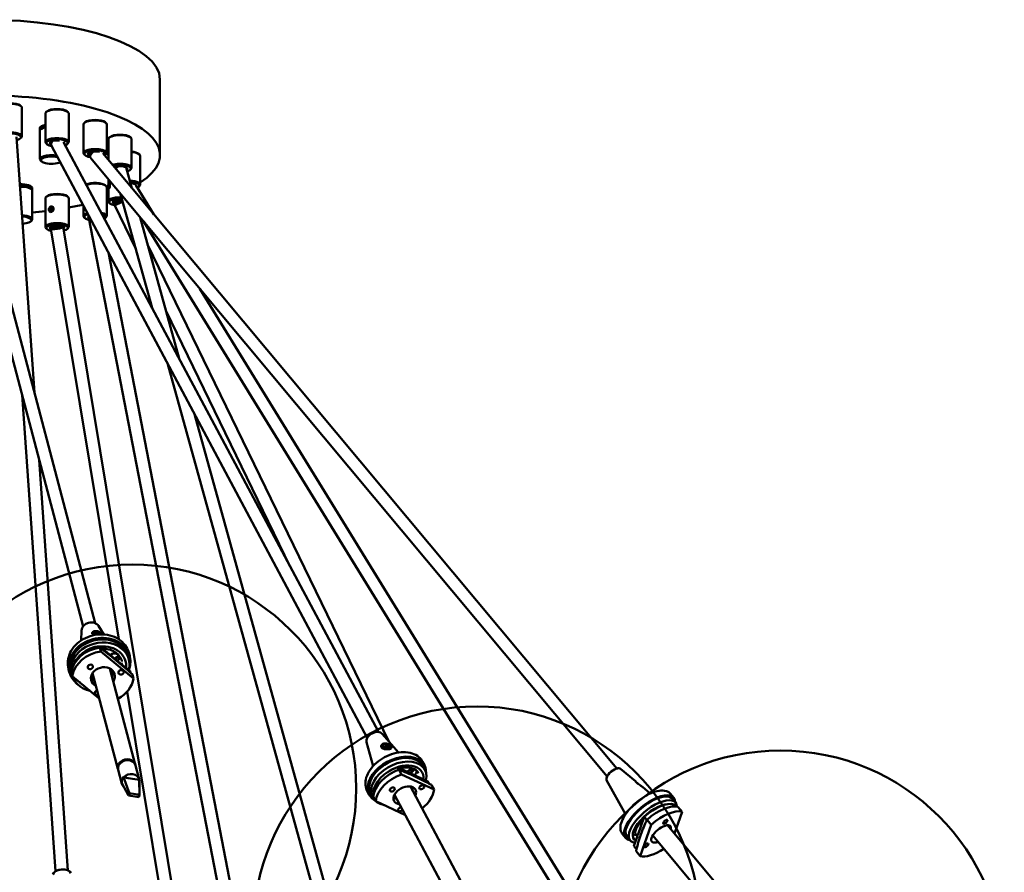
# Model space of a CAD drawing. Header units: millimetres. Extents: x 224 to 3432, y 73 to 2441.
# Tile 27 of 27: x 2882 to 3432, y 1921 to 2397. Entities that reach past the tile are written whole.
import ezdxf

# ---------------------------------------------------------------- set-up
doc = ezdxf.new("R2010")
doc.units = ezdxf.units.MM
doc.header["$LTSCALE"] = 12
doc.layers.add('Widoczne (ISO)', color=7, linetype='Continuous', lineweight=50)

msp = doc.modelspace()

# ---------------------------------------------------------------- linework, layer by layer
at = {"layer": 'Widoczne (ISO)'}
for p, q in [((2960.47, 2321.76), (2960.47, 2364.04)), ((2882.45, 2349.45), (2882.91, 2349.04)), ((2883.36, 2332.26), (2883.36, 2348.23)), ((2896.47, 2329.01), (2896.47, 2344.98)), ((2897.38, 2346.2), (2896.91, 2345.79)), ((2908.56, 2346.2), (2909.02, 2345.79)), ((2909.47, 2329.01), (2909.47, 2344.98)), ((2917.75, 2322.9), (2917.75, 2338.87)), ((2918.66, 2340.09), (2918.2, 2339.68)), ((2929.84, 2340.09), (2930.31, 2339.68)), ((2930.75, 2322.9), (2930.75, 2338.87)), ((2852.51, 2332.49), (2924.29, 2060.35)), ((2890.37, 2188.97), (2880.35, 2332.03)), ((2882.45, 2331.04), (2882.91, 2331.45)), ((2893.43, 2336.82), (2893.43, 2335.88)), ((2893.43, 2319.44), (2893.43, 2335.41)), ((2894.34, 2336.63), (2893.87, 2336.22)), ((2932.55, 2331.86), (2932.09, 2331.45)), ((2943.73, 2331.86), (2944.2, 2331.45)), ((2845.69, 2330.89), (2917.53, 2058.56)), ((2897.38, 2327.79), (2896.91, 2328.2)), ((2899.88, 2326.89), (3076.22, 1996.27)), ((2906.65, 2329.07), (3082.4, 1999.56)), ((2908.56, 2327.79), (2909.02, 2328.2)), ((2931.64, 2319.04), (2931.64, 2330.64)), ((2944.64, 2314.67), (2944.64, 2330.64)), ((2918.66, 2321.68), (2918.2, 2322.09)), ((2928.47, 2322.84), (3215.5, 1979.16)), ((2929.84, 2321.68), (2930.31, 2322.09)), ((2948.56, 2322.5), (2949.02, 2322.09)), ((2949.47, 2305.31), (2949.47, 2321.29)), ((2894.34, 2318.22), (2893.87, 2318.63)), ((2921.57, 2320.19), (3210.13, 1974.68)), ((2944.8, 2303.29), (2941.58, 2314.89)), ((2943.73, 2313.45), (2944.2, 2313.86)), ((2929.84, 2304.91), (2930.31, 2304.51)), ((2931.64, 2305.24), (2931.64, 2308.12)), ((2931.74, 2304.42), (2931.89, 2305.27)), ((2931.89, 2303.86), (2931.74, 2304.42)), ((2931.74, 2304.42), (2932.22, 2304.36)), ((2931.89, 2305.27), (2932.18, 2305.54)), ((2931.89, 2305.27), (2932.27, 2305.22)), ((2932.18, 2304.13), (2931.89, 2303.86)), ((2932.05, 2306.12), (2932.16, 2306.22)), ((2932.18, 2305.54), (2932.33, 2304.98)), ((2932.33, 2304.98), (2932.18, 2304.13)), ((2946.99, 2304.98), (2957.11, 2288.55)), ((2948.56, 2304.09), (2949.02, 2304.5)), ((2888.22, 2303.08), (2888.69, 2302.67)), ((2889.13, 2303.28), (2889.13, 2302.34)), ((2889.13, 2285.89), (2889.13, 2301.87)), ((2897.38, 2298.81), (2896.91, 2298.4)), ((2908.56, 2298.81), (2909.02, 2298.4)), ((2930.75, 2287.72), (2930.75, 2303.7)), ((2931.64, 2295.95), (2931.64, 2303.42)), ((2931.7, 2303.32), (2931.79, 2303.19)), ((2956.06, 2236.44), (2938.46, 2299.96)), ((2896.47, 2281.61), (2896.47, 2297.59)), ((2909.47, 2281.61), (2909.47, 2297.59)), ((2917.75, 2287.72), (2917.75, 2293.38)), ((2932.55, 2294.74), (2932.09, 2295.14)), ((2935, 2293.95), (2946.93, 2269.38)), ((2898.97, 2291.38), (2899.34, 2292.16)), ((2899.34, 2290.75), (2898.97, 2291.38)), ((2898.97, 2291.38), (2899.47, 2291.08)), ((2899.34, 2292.16), (2900.09, 2292.31)), ((2899.34, 2292.16), (2899.84, 2291.86)), ((2900.09, 2290.9), (2899.34, 2290.75)), ((2899.47, 2291.08), (2899.84, 2291.86)), ((2899.63, 2290.81), (2899.47, 2291.08)), ((2899.84, 2291.86), (2900.3, 2291.95)), ((2900.09, 2292.31), (2900.47, 2291.68)), ((2900.47, 2291.68), (2900.09, 2290.9)), ((2888.22, 2284.67), (2888.69, 2285.08)), ((2918.66, 2286.51), (2918.2, 2286.91)), ((3014.21, 1803.04), (2920.82, 2286.59)), ((2929.84, 2286.51), (2930.31, 2286.91)), ((2971.17, 2208.1), (2949.33, 2286.95)), ((2951.41, 2284.45), (3197.26, 1885.08)), ((2897.38, 2280.4), (2896.91, 2280.81)), ((2899.51, 2280.57), (2937.42, 2051.34)), ((2906.42, 2281.72), (2986.64, 1796.59)), ((2908.56, 2280.4), (2909.02, 2280.81)), ((2953.5, 2271.87), (3088.35, 1994.24)), ((3021.09, 1804.37), (2931.67, 2267.28)), ((2982.68, 2247.02), (3203.22, 1888.75)), ((2963.84, 2234.57), (3032.96, 2092.25)), ((3056.75, 1873.03), (2964.63, 2205.48)), ((2902.06, 1921.75), (2883.43, 2187.82)), ((3063.49, 1874.9), (2979.75, 2177.14)), ((2909.04, 1922.24), (2892.98, 2151.61)), ((2926.16, 2058.78), (2929.08, 2054.02)), ((2916.68, 2056.28), (2916.48, 2050.7)), ((2923.03, 2054.8), (2927.74, 2054.21)), ((2925.61, 2053.95), (2923.18, 2054.25)), ((2923.73, 2055.52), (2923.51, 2055.44)), ((2927.6, 2054.41), (2927.77, 2054.2)), ((2926.65, 2047.57), (2926.88, 2046.7)), ((2938.4, 2037.89), (2926.65, 2047.57)), ((2927.43, 2044.52), (2926.85, 2046.72)), ((2945.76, 2029.43), (2927.43, 2044.52)), ((2932.73, 2042.56), (2933.18, 2042.86)), ((2936.12, 2040.69), (2935.5, 2040.28)), ((2942.66, 2041.68), (2943.1, 2040.03)), ((2943.63, 2041.93), (2943.2, 2043.58)), ((2909.79, 2033.01), (2909.35, 2034.66)), ((2932.54, 2034.96), (2946.66, 1981.44)), ((2938.89, 2038.21), (2939.13, 2037.29)), ((2943.78, 2033.46), (2939.1, 2037.31)), ((2910.75, 2033.26), (2911.19, 2031.61)), ((2910.9, 2032.98), (2911.48, 2030.78)), ((2911.48, 2030.78), (2926.58, 2018.34)), ((2922.86, 2032.47), (2936.99, 1978.89)), ((2943.78, 2033.46), (2943.99, 2032.68)), ((2945.18, 2031.63), (2945.76, 2029.43)), ((2942.23, 2022.23), (2979.73, 1795.45)), ((3084.62, 1998.58), (3093.65, 1988.07)), ((3075.8, 1993.88), (3079.5, 1980.52)), ((3084.48, 1991.23), (3088.98, 1991.78)), ((3089.33, 1991.12), (3084.84, 1990.57)), ((3085.98, 1992.83), (3085.88, 1992.82)), ((3088.5, 1992.22), (3088.62, 1992.13)), ((2946.8, 1980.89), (2948.83, 1973.19)), ((3093.09, 1979.9), (3093.84, 1978.49)), ((3110.09, 1971.96), (3093.09, 1979.9)), ((3108.19, 1980.96), (3107.12, 1982.96)), ((3107.3, 1980.49), (3108.37, 1978.49)), ((2937.13, 1978.34), (2939.17, 1970.64)), ((2940.17, 1974.24), (2942.73, 1973.84)), ((2943.37, 1965.27), (2940.17, 1974.24)), ((3095.31, 1975.85), (3093.89, 1978.51)), ((3113.49, 1967.37), (3095.31, 1975.85)), ((3098.51, 1977.36), (3099.15, 1977.91)), ((3101.5, 1977.48), (3100.35, 1976.5)), ((3102.57, 1975.48), (3102.56, 1975.48)), ((3209.97, 1974.26), (3209.86, 1973.94)), ((3215.94, 1979.25), (3216.28, 1979.29)), ((3217.6, 1979.04), (3225.96, 1972.12)), ((2942.97, 1964.04), (2939.1, 1970.95)), ((2942.73, 1973.84), (2946.35, 1973.28)), ((2946.35, 1973.28), (2948.9, 1972.89)), ((2949.09, 1964.39), (2948.9, 1972.89)), ((3100.34, 1969.11), (3134.1, 1905.81)), ((3110.09, 1971.96), (3110.74, 1970.74)), ((3112.07, 1970.03), (3113.49, 1967.37)), ((3209.88, 1972.59), (3220.5, 1953.72)), ((3226.23, 1971.8), (3226.08, 1971.82)), ((3226.91, 1971.08), (3227.09, 1970.82)), ((3229.9, 1968.86), (3234.28, 1965.23)), ((2943.37, 1965.27), (2942.97, 1964.04)), ((2942.97, 1964.04), (2944.02, 1963.88)), ((2944.42, 1965.11), (2943.37, 1965.27)), ((2944.02, 1963.88), (2947.64, 1963.32)), ((2948.04, 1964.55), (2944.42, 1965.11)), ((2947.64, 1963.32), (2948.69, 1963.16)), ((2949.09, 1964.39), (2948.04, 1964.55)), ((2948.69, 1963.16), (2949.09, 1964.39)), ((3077.31, 1964.49), (3076.24, 1966.48)), ((3078.19, 1964.96), (3079.25, 1962.96)), ((3079.35, 1965.64), (3079.74, 1964.9)), ((3079.5, 1963.58), (3080.92, 1960.92)), ((3091.45, 1964.54), (3125.28, 1901.1)), ((3247.37, 1962.85), (3245.63, 1964.93)), ((3080.92, 1960.92), (3097.5, 1953.18)), ((3246.6, 1962.21), (3248.34, 1960.13)), ((3247.35, 1959.09), (3248.27, 1958)), ((3252, 1954.97), (3249.68, 1957.74)), ((3230.9, 1952.23), (3227.26, 1941.89)), ((3230.9, 1952.23), (3232.39, 1950.44)), ((3235.96, 1956.12), (3236.03, 1956.04)), ((3247.75, 1942.89), (3252, 1954.97)), ((3234.76, 1947.78), (3228.61, 1930.29)), ((3232.45, 1950.55), (3234.76, 1947.78)), ((3243.91, 1947.49), (3298.07, 1882.64)), ((3220.51, 1940.41), (3218.77, 1942.49)), ((3221.28, 1941.05), (3223.01, 1938.97)), ((3227.16, 1941.58), (3225.15, 1935.87)), ((3226.06, 1942.64), (3227.09, 1941.41)), ((3235.67, 1941.75), (3290.39, 1876.23)), ((3225.15, 1935.87), (3226.56, 1934.18)), ((3228.61, 1930.29), (3226.29, 1933.06)), ((2902.76, 1922.13), (2902.56, 1922.03)), ((2908.29, 1922.52), (2908.5, 1922.45))]:
    msp.add_line(p, q, dxfattribs=at)
for centre in [(2945.02, 1968.07), (3137.5, 1888.82), (3306.97, 1864.19)]:
    msp.add_circle(centre, 125, dxfattribs=at)
for centre, major_axis, ratio, start_param, end_param in [((2862.97, 2364.04), (-97.5, 0), 0.34202, 3.141593, 6.283185), ((2862.97, 2321.76), (-97.5, 0), 0.34202, 2.661992, 6.762785), ((2876.86, 2348.23), (-6.5, 0), 0.34202, 3.141593, 6.283185), ((2876.86, 2348.7), (6, 0), 0.34202, 0.372527, 2.769066), ((2902.97, 2344.98), (-6.5, 0), 0.34202, 3.141593, 6.283185), ((2902.97, 2345.45), (6, 0), 0.34202, 0.372527, 2.769066), ((2899.93, 2335.88), (-6.5, 0), 0.34202, 5.273765, 6.389055), ((2899.93, 2336.82), (-6.5, 0), 0.34202, 5.273765, 6.283185), ((2899.93, 2335.41), (-6.5, 0), 0.34202, 5.273765, 6.283185), ((2899.93, 2335.88), (-6, 0), 0.34202, 5.32709, 5.910658), ((2924.25, 2338.87), (-6.5, 0), 0.34202, 3.141593, 6.283185), ((2924.25, 2339.34), (6, 0), 0.34202, 0.372527, 2.769066), ((2876.86, 2332.26), (6.5, 0), 0.34202, 5.910658, 9.797305), ((2876.86, 2331.79), (-6, 0), 0.34202, 2.219116, 7.253543), ((2902.97, 2329.01), (6.5, 0), 0.34202, 5.910658, 9.797305), ((2938.14, 2330.64), (-6.5, 0), 0.34202, 3.141593, 6.283185), ((2938.14, 2331.11), (6, 0), 0.34202, 0.372527, 2.769066), ((2902.97, 2328.54), (-6, 0), 0.34202, 2.459328, 7.326326), ((2902.97, 2328.54), (-4, 0), 0.34202, 4.381594, 6.896934), ((2902.97, 2329.01), (-3.5, 0), 0.34202, 6.088233, 6.758735), ((2902.97, 2328.54), (-3.09, -1.65), 0.657155, 5.160156, 6.283185), ((2902.97, 2329.48), (-3.5, 0), 0.34202, 0.19882, 0.574267), ((2902.97, 2328.54), (4, 0), 0.34202, 6.242175, 6.708787), ((2899.93, 2319.44), (-6.5, 0), 0.34202, 4.256391, 6.655712), ((2899.93, 2318.97), (-6, 0), 0.34202, 4.138293, 8.788953), ((2924.25, 2322.9), (6.5, 0), 0.34202, 5.910658, 9.797305), ((2924.25, 2322.43), (-6, 0), 0.34202, 2.66852, 7.358841), ((2924.25, 2322.43), (-4, 0), 0.34202, 4.059207, 7.11572), ((2924.25, 2322.9), (-3.5, 0), 0.34202, 6.088233, 7.108379), ((2924.25, 2323.37), (-3.5, 0), 0.34202, 0.19882, 0.927389), ((2924.25, 2322.43), (-2.69, -2.24), 0.429603, 4.625045, 6.283185), ((2924.25, 2323.84), (-3.25, 0), 0.34202, 0.445656, 1.022229), ((2932.04, 2321.9), (0.19, -1.49), 0.321394, 3.641677, 5.04403), ((2942.97, 2321.76), (6, 0), 0.34202, 0.372527, 1.287799), ((2942.97, 2321.29), (6.5, 0), 0.34202, 0, 1.310098), ((2938.14, 2314.67), (6.5, 0), 0.34202, 5.910658, 8.567587), ((2938.14, 2314.2), (6, 0), 0.34202, 5.45364, 8.537201), ((2938.14, 2314.2), (4, 0), 0.34202, 5.935711, 8.764519), ((2938.14, 2314.2), (3.37, 0.93), 0.400825, 1.558514, 2.372178), ((2938.14, 2314.67), (3.5, 0), 0.34202, 0.005213, 0.194952), ((2882.63, 2303.28), (6.5, 0), 0.34202, 0, 1.636214), ((2882.63, 2302.34), (6.5, 0), 0.34202, 6.177315, 7.909274), ((2882.63, 2302.34), (6, 0), 0.34202, 0.372527, 1.628702), ((2882.63, 2301.87), (6.5, 0), 0.34202, 0, 1.621027), ((2924.25, 2304.17), (6, 0), 0.34202, 0.372527, 2.538148), ((2924.25, 2303.7), (6.5, 0), 0.34202, 0, 2.414603), ((2942.97, 2305.31), (6.5, 0), 0.34202, 5.910658, 7.752701), ((2942.97, 2304.84), (6, 0), 0.34202, 5.654531, 7.713997), ((2942.97, 2304.84), (4, 0), 0.34202, 0.192804, 1.309322), ((2942.97, 2304.84), (2.98, 1.83), 0.185214, 1.102459, 1.104943), ((2902.97, 2297.59), (-6.5, 0), 0.34202, 3.141593, 6.283185), ((2902.97, 2298.06), (6, 0), 0.34202, 0.372527, 2.769066), ((2862.97, 2321.76), (-97.5, 0), 0.34202, 2.067947, 2.162824), ((2862.97, 2321.76), (-97.5, 0), 0.34202, 2.339517, 2.352322), ((2938.14, 2295.95), (-6.5, 0), 0.34202, 4.587037, 6.655712), ((2938.14, 2295.48), (-6, 0), 0.34202, 4.546085, 7.324448), ((2938.14, 2295.48), (-4, 0), 0.34202, 4.409754, 7.125658), ((2938.14, 2295.95), (-3.5, 0), 0.34202, 6.088233, 7.280032), ((2938.14, 2296.42), (-3.5, 0), 0.34202, 0.19882, 1.201425), ((2938.14, 2295.48), (-3.15, -1.53), 0.119767, 4.240397, 8.281936), ((2938.14, 2296.89), (-3.25, 0), 0.34202, 0.445656, 1.468202), ((2882.63, 2285.89), (6.5, 0), 0.34202, 5.910658, 7.731674), ((2882.63, 2285.42), (6, 0), 0.34202, 4.900417, 7.713835), ((2862.97, 2321.76), (-97.5, 0), 0.34202, 1.842498, 1.921533), ((2924.25, 2287.72), (-6.5, 0), 0.34202, 5.447821, 6.655712), ((2924.25, 2287.25), (-6, 0), 0.34202, 5.451146, 7.285388), ((2924.25, 2287.25), (-4, 0), 0.34202, 5.811244, 6.824279), ((2924.25, 2287.72), (-3.5, 0), 0.34202, 6.25637, 6.670876), ((2924.25, 2287.72), (6.5, 0), 0.34202, 5.910658, 7.295112), ((2924.25, 2287.25), (6, 0), 0.34202, 5.773257, 7.15399), ((2902.97, 2281.61), (6.5, 0), 0.34202, 5.910658, 9.797305), ((2902.97, 2281.15), (-6, 0), 0.34202, 2.258736, 7.279032), ((2902.97, 2281.15), (4, 0), 0.34202, 5.856382, 9.964572), ((2902.97, 2282.55), (-3.25, 0), 0.34202, 0.445656, 1.16172), ((2902.97, 2282.55), (-3.25, 0), 0.34202, 2.589944, 2.695937), ((2924.25, 2287.25), (-3.44, -0.66), 0.166658, 5.782156, 6.283185), ((2902.97, 2281.61), (-3.5, 0), 0.34202, 6.088233, 6.831532), ((2902.97, 2282.08), (-3.5, 0), 0.34202, 0.19882, 0.808923), ((2902.97, 2282.08), (3.5, 0), 0.34202, 6.044398, 6.084365), ((2902.97, 2281.61), (3.5, 0), 0.34202, 6.196728, 6.478138), ((2921.67, 2056.56), (-4.88, -1.29), 0.822377, 3.384894, 6.039884), ((2926.71, 2037.47), (-16.92, -4.46), 0.822377, 2.594741, 6.838663), ((2926.71, 2037.47), (15.95, 4.21), 0.822377, 0, 3.141593), ((2925.46, 2054.23), (-2.4, 0.69), 0.511032, 3.638165, 6.377041), ((2925.46, 2054.23), (-2.4, 0.69), 0.511032, 0.496572, 0.694158), ((2927.14, 2035.82), (15.95, 4.21), 0.822377, 5.844545, 9.317186), ((2928.04, 2032.3), (-16.92, -4.46), 0.822377, 4.567307, 5.926737), ((2927.6, 2033.95), (-15.95, -4.21), 0.822377, 4.557247, 5.834787), ((2927.29, 2035.26), (14.01, 3.7), 0.822377, 5.974875, 7.660762), ((2928.62, 2030.1), (-16.92, -4.46), 0.822377, 4.567307, 5.926737), ((2934.87, 2040.95), (2.9, 0.77), 0.822377, 5.206394, 8.246845), ((2936.66, 2040.77), (-1.45, -0.38), 0.822377, 6.123329, 6.156925), ((2934.43, 2042.6), (2.9, 0.77), 0.822377, 5.105252, 5.929973), ((2928.62, 2030.1), (-6.53, -1.72), 0.822377, 2.412178, 7.026962), ((2927.43, 2034.72), (5.8, 1.53), 0.822377, 5.6975, 5.925116), ((2927.14, 2035.82), (-15.95, -4.21), 0.822377, 6.192732, 7.291312), ((2927.91, 2032.8), (-6.53, -1.72), 0.822377, 0.254146, 0.743776), ((2927.6, 2033.95), (6.77, 1.79), 0.822377, 3.549419, 3.92341), ((2927.36, 2034.99), (6.29, 1.66), 0.822377, 3.58158, 3.834753), ((2927.43, 2034.72), (-5.8, -1.53), 0.822377, 0.346828, 0.585686), ((2927.36, 2034.99), (6.29, 1.66), 0.822377, 5.590025, 5.83259), ((2927.6, 2033.95), (6.77, 1.79), 0.822377, 5.514661, 5.875359), ((2927.91, 2032.8), (6.53, 1.72), 0.822377, 5.55377, 6.02904), ((2928.62, 2030.1), (16.92, 4.46), 0.822377, 5.004083, 5.926737), ((2937.2, 2034.81), (1.45, 0.38), 0.822377, 5.06326, 5.273647), ((2927.29, 2035.26), (-14.01, -3.7), 0.822377, 0.384318, 0.684947), ((2925.56, 2021.51), (-1.45, -0.38), 0.822377, 4.590819, 7.975552), ((3080.44, 1995.81), (-4.46, -2.38), 0.657155, 3.287416, 6.137362), ((3086.91, 1991.17), (-2.43, 0.59), 0.649855, 3.869369, 6.608246), ((3086.91, 1991.17), (-2.43, 0.59), 0.649855, 0.727777, 1.063653), ((3086.91, 1991.17), (2.43, -0.59), 0.649855, 6.215126, 6.608246), ((3092.75, 1972.72), (-15.44, -8.24), 0.657155, 2.751121, 6.673657), ((3092.75, 1972.72), (14.56, 7.77), 0.657155, 0, 3.141593), ((2941.97, 1979.62), (-4.83, -1.28), 0.822377, 3.141593, 6.283185), ((2941.82, 1980.17), (4.83, 1.28), 0.822377, 6.213947, 9.494016), ((3093.81, 1970.73), (14.56, 7.77), 0.657155, 5.745798, 10.109148), ((3094.72, 1968.8), (-14.56, -7.77), 0.657155, 4.481071, 5.860621), ((3094.17, 1970.06), (12.79, 6.82), 0.657155, 5.884646, 8.080584), ((3213.85, 1975.68), (-3.88, -3.24), 0.429603, 3.220966, 6.203812), ((2944, 1971.92), (-4.83, -1.28), 0.822377, 5.383981, 6.207015), ((2944, 1971.92), (4.83, 1.28), 0.822377, 6.207015, 8.525573), ((3095.78, 1966.81), (15.44, 8.24), 0.657155, 1.349538, 2.708968), ((3097.2, 1964.15), (15.44, 8.24), 0.657155, 1.349538, 2.708968), ((3100.86, 1976.69), (2.65, 1.41), 0.657155, 5.029076, 8.170669), ((3101.04, 1979.22), (-1.76, -0.94), 0.657155, 1.11103, 1.956371), ((3100.63, 1979.99), (2.78, 1.48), 0.657155, 4.471725, 4.896803), ((3099.8, 1978.69), (-2.65, -1.41), 0.657155, 1.887484, 2.530823), ((3213.68, 1975.89), (-3.61, -3.01), 0.429603, 3.737904, 5.686874), ((2944, 1971.92), (-4.83, -1.28), 0.822377, 6.207015, 6.77868), ((2944, 1971.92), (4.83, 1.28), 0.822377, 6.077789, 6.207015), ((3097.2, 1964.15), (-5.96, -3.18), 0.657155, 2.428379, 7.04263), ((3094.72, 1968.8), (6.18, 3.29), 0.657155, 5.52962, 5.634575), ((3095.46, 1967.41), (5.96, 3.18), 0.657155, 5.569971, 5.853227), ((3227.79, 1969.85), (-1.57, 1.95), 0.039952, 5.35818, 6.24319), ((3094.72, 1968.8), (6.18, 3.29), 0.657155, 3.790203, 3.937946), ((3097.2, 1964.15), (-15.44, -8.24), 0.657155, 1.866802, 2.708968), ((3233.94, 1951.63), (-13.43, -11.22), 0.429603, 2.8019, 6.622878), ((3233.94, 1951.63), (12.66, 10.58), 0.429603, 0, 3.141593), ((3095.46, 1967.41), (5.96, 3.18), 0.657155, 3.571551, 3.901037), ((3094.76, 1956.34), (-1.32, -0.71), 0.657155, 4.038901, 8.52747), ((3235.68, 1949.55), (12.66, 10.58), 0.429603, 5.964113, 9.825442), ((3236.26, 1948.85), (-11.12, -9.29), 0.429603, 3.630951, 6.486067), ((3236.25, 1947.48), (12.66, 10.58), 0.429603, 0.25571, 1.63526), ((3237.99, 1945.4), (13.43, 11.22), 0.429603, 0.26577, 1.6252), ((3234.9, 1954.06), (2.3, 1.92), 0.429603, 0.619084, 2.069473), ((3240.3, 1942.63), (13.43, 11.22), 0.429603, 0.26577, 1.6252), ((3240.3, 1942.63), (-5.18, -4.33), 0.429603, 2.629495, 7.19822), ((3229.39, 1942.83), (-2.3, -1.92), 0.429603, 5.814698, 6.119081), ((3237.46, 1946.03), (5.18, 4.33), 0.429603, 4.010906, 4.056628), ((3229.35, 1941.04), (-1.15, -0.96), 0.429603, 5.499739, 5.816008), ((3240.3, 1942.63), (-13.43, -11.22), 0.429603, 0.26577, 1.333378), ((2905.69, 1919.94), (-5.04, -0.35), 0.56481, 3.255914, 6.168864), ((2905.68, 1920.18), (-4.69, -0.33), 0.56481, 4.082256, 5.342522)]:
    msp.add_ellipse(centre, major_axis=major_axis, ratio=ratio, start_param=start_param, end_param=end_param, dxfattribs=at)
for centre, major_axis, ratio in [((2932.04, 2304.7), (-0.19, -1.49), 0.321394), ((2899.72, 2291.53), (-0.76, -1.29), 0.813798), ((2902.97, 2281.15), (-3.45, -0.57), 0.18132), ((2921.55, 2035.92), (-1.45, -0.38), 0.822377), ((2938.75, 2032.87), (-1.45, -0.38), 0.822377), ((3090.19, 1967.42), (-1.32, -0.71), 0.657155), ((3106.66, 1968.68), (-1.32, -0.71), 0.657155), ((3242.68, 1949.38), (1.15, 0.96), 0.429603), ((3231.99, 1936.28), (1.15, 0.96), 0.429603)]:
    msp.add_ellipse(centre, major_axis=major_axis, ratio=ratio, dxfattribs=at)
for points, knots in [([(2931.8, 2305.73), (2931.82, 2305.79), (2931.83, 2305.85), (2931.9, 2306.05), (2931.97, 2306.16), (2932.04, 2306.22)], [0.65240802, 0.65240802, 0.65240802, 0.65240802, 0.67475242, 0.67475242, 0.73608892, 0.73608892, 0.73608892, 0.73608892]), ([(2932.04, 2306.22), (2932.11, 2306.29), (2932.19, 2306.32), (2932.36, 2306.29), (2932.45, 2306.23), (2932.54, 2306.11), (2932.56, 2306.09), (2932.58, 2306.06)], [0.7360889, 0.7360889, 0.7360889, 0.7360889, 0.7974254, 0.7974254, 0.8587619, 0.8587619, 0.8738283, 0.8738283, 0.8738283, 0.8738283]), ([(2932.58, 2304.12), (2932.56, 2304.07), (2932.54, 2304.02), (2932.45, 2303.8), (2932.36, 2303.63), (2932.19, 2303.35), (2932.11, 2303.24), (2932.04, 2303.18)], [1.0890755, 1.0890755, 1.0890755, 1.0890755, 1.1041419, 1.1041419, 1.1654784, 1.1654784, 1.2268149, 1.2268149, 1.2268149, 1.2268149]), ([(2932.04, 2303.18), (2931.97, 2303.11), (2931.9, 2303.08), (2931.8, 2303.1), (2931.76, 2303.16), (2931.74, 2303.25), (2931.73, 2303.26), (2931.73, 2303.27)], [0.245363, 0.245363, 0.245363, 0.245363, 0.3066995, 0.3066995, 0.368036, 0.368036, 0.3750319, 0.3750319, 0.3750319, 0.3750319]), ([(2898.7, 2292.25), (2898.72, 2292.29), (2898.75, 2292.34), (2898.89, 2292.55), (2899.03, 2292.7), (2899.36, 2292.94), (2899.54, 2293.02), (2899.72, 2293.05)], [0.5983496, 0.5983496, 0.5983496, 0.5983496, 0.6134159, 0.6134159, 0.6747524, 0.6747524, 0.7360889, 0.7360889, 0.7360889, 0.7360889]), ([(2899.72, 2293.05), (2899.9, 2293.09), (2900.09, 2293.08), (2900.45, 2292.98), (2900.62, 2292.89), (2900.8, 2292.74), (2900.83, 2292.71), (2900.86, 2292.68)], [0.7360889, 0.7360889, 0.7360889, 0.7360889, 0.7974254, 0.7974254, 0.8587619, 0.8587619, 0.8738283, 0.8738283, 0.8738283, 0.8738283]), ([(2899.72, 2290), (2899.54, 2289.97), (2899.36, 2289.97), (2899.03, 2290.04), (2898.89, 2290.12), (2898.75, 2290.25), (2898.72, 2290.28), (2898.7, 2290.31)], [0.245363, 0.245363, 0.245363, 0.245363, 0.3066995, 0.3066995, 0.368036, 0.368036, 0.3831023, 0.3831023, 0.3831023, 0.3831023]), ([(2900.86, 2290.73), (2900.83, 2290.69), (2900.8, 2290.65), (2900.62, 2290.46), (2900.45, 2290.32), (2900.09, 2290.11), (2899.9, 2290.04), (2899.72, 2290)], [1.0890755, 1.0890755, 1.0890755, 1.0890755, 1.1041419, 1.1041419, 1.1654784, 1.1654784, 1.2268149, 1.2268149, 1.2268149, 1.2268149]), ([(2909.35, 2034.66), (2908.96, 2036.14), (2908.85, 2037.71), (2909.18, 2040.83), (2909.64, 2042.39), (2911.08, 2045.37), (2912.08, 2046.78), (2914.52, 2049.33), (2915.98, 2050.46), (2919.2, 2052.29), (2920.96, 2052.99), (2924.62, 2053.91), (2926.51, 2054.11), (2930.22, 2054), (2932.04, 2053.68), (2935.43, 2052.54), (2936.99, 2051.72), (2939.68, 2049.68), (2940.8, 2048.46), (2942.35, 2046), (2942.87, 2044.82), (2943.2, 2043.58)], [3.585649, 3.585649, 3.585649, 3.585649, 3.89, 3.89, 4.199117, 4.199117, 4.517842, 4.517842, 4.843854, 4.843854, 5.173043, 5.173043, 5.502943, 5.502943, 5.831948, 5.831948, 6.157353, 6.157353, 6.474759, 6.474759, 6.727242, 6.727242, 6.727242, 6.727242]), ([(2928.11, 2054.06), (2928.07, 2054.12), (2928.02, 2054.17), (2927.75, 2054.5), (2927.42, 2054.81), (2926.78, 2055.26), (2926.45, 2055.45), (2925.75, 2055.74), (2925.38, 2055.84), (2924.69, 2055.93), (2924.33, 2055.92), (2923.79, 2055.82), (2923.59, 2055.75), (2923.15, 2055.55), (2922.94, 2055.4), (2922.68, 2055.1), (2922.61, 2054.95), (2922.58, 2054.74), (2922.59, 2054.66), (2922.61, 2054.58)], [-0.6837704, -0.6837704, -0.6837704, -0.6837704, -0.6563044, -0.6563044, -0.5375221, -0.5375221, -0.4477707, -0.4477707, -0.3580194, -0.3580194, -0.2682681, -0.2682681, -0.2075181, -0.2075181, -0.116042, -0.116042, -0.0446315, -0.0446315, 0, 0, 0, 0]), ([(2922.61, 2054.58), (2922.64, 2054.49), (2922.7, 2054.39), (2922.95, 2054.16), (2923.21, 2054.03), (2923.61, 2053.9), (2923.72, 2053.87), (2923.95, 2053.81), (2924.08, 2053.78), (2924.21, 2053.75)], [-1.5042559, -1.5042559, -1.5042559, -1.5042559, -1.4446488, -1.4446488, -1.3411084, -1.3411084, -1.3059698, -1.3059698, -1.2688094, -1.2688094, -1.2688094, -1.2688094]), ([(2926.85, 2046.72), (2929.91, 2044.4), (2932.97, 2041.97), (2938.87, 2037.11), (2941.98, 2034.46), (2945.18, 2031.63)], [35.882115, 35.882115, 35.882115, 35.882115, 37.196513, 37.196513, 38.510912, 38.510912, 38.510912, 38.510912]), ([(2928.5, 2046.05), (2929.35, 2046.05), (2930.2, 2045.97), (2932.25, 2045.59), (2933.42, 2045.2), (2935.52, 2044.11), (2936.44, 2043.42), (2937.96, 2041.81), (2938.56, 2040.88), (2939.07, 2039.57), (2939.17, 2039.25), (2939.25, 2038.93)], [4.570486, 4.570486, 4.570486, 4.570486, 4.77637, 4.77637, 5.089502, 5.089502, 5.406888, 5.406888, 5.733495, 5.733495, 5.836054, 5.836054, 5.836054, 5.836054]), ([(2935.17, 2040.56), (2935.19, 2040.59), (2935.21, 2040.62), (2935.34, 2040.8), (2935.48, 2040.93), (2935.75, 2041.13), (2935.87, 2041.2), (2936.1, 2041.31), (2936.22, 2041.35), (2936.48, 2041.43), (2936.63, 2041.46), (2936.84, 2041.48), (2936.89, 2041.48), (2936.95, 2041.49)], [-0.5019632, -0.5019632, -0.5019632, -0.5019632, -0.489462, -0.489462, -0.4267952, -0.4267952, -0.3847289, -0.3847289, -0.3467974, -0.3467974, -0.3021864, -0.3021864, -0.2846661, -0.2846661, -0.2846661, -0.2846661]), ([(3084.17, 1990.87), (3084.25, 1990.74), (3084.35, 1990.61), (3084.73, 1990.32), (3085.05, 1990.18), (3085.52, 1990.05), (3085.65, 1990.02), (3086.12, 1989.94), (3086.53, 1989.9), (3087.28, 1989.89), (3087.63, 1989.91), (3088.39, 1989.99), (3088.8, 1990.06), (3089.39, 1990.25), (3089.58, 1990.36), (3089.75, 1990.53), (3089.79, 1990.6), (3089.87, 1990.81), (3089.85, 1990.98), (3089.65, 1991.4), (3089.44, 1991.66), (3088.82, 1992.22), (3088.4, 1992.52), (3087.67, 1992.89), (3087.3, 1993.03), (3086.57, 1993.19), (3086.2, 1993.2), (3085.54, 1993.12), (3085.21, 1993.02), (3084.75, 1992.76), (3084.58, 1992.63), (3084.25, 1992.27), (3084.11, 1992.04), (3083.99, 1991.58), (3083.99, 1991.38), (3084.06, 1991.08), (3084.11, 1990.97), (3084.17, 1990.87)], [-1.504256, -1.504256, -1.504256, -1.504256, -1.444649, -1.444649, -1.341108, -1.341108, -1.30597, -1.30597, -1.208059, -1.208059, -1.12742, -1.12742, -1.012024, -1.012024, -0.914325, -0.914325, -0.86858, -0.86858, -0.772667, -0.772667, -0.656304, -0.656304, -0.537522, -0.537522, -0.447771, -0.447771, -0.358019, -0.358019, -0.268268, -0.268268, -0.207518, -0.207518, -0.116042, -0.116042, -0.044632, -0.044632, 0, 0, 0, 0]), ([(3076.24, 1966.48), (3075.66, 1967.58), (3075.32, 1968.79), (3075.12, 1971.37), (3075.29, 1972.74), (3076.13, 1975.54), (3076.84, 1976.99), (3078.74, 1979.77), (3079.95, 1981.1), (3082.72, 1983.51), (3084.27, 1984.58), (3087.58, 1986.35), (3089.34, 1987.05), (3092.87, 1988.01), (3094.66, 1988.28), (3098.09, 1988.31), (3099.75, 1988.09), (3102.7, 1987.14), (3104.02, 1986.43), (3105.93, 1984.76), (3106.61, 1983.91), (3107.12, 1982.96)], [3.509473, 3.509473, 3.509473, 3.509473, 3.790028, 3.790028, 4.086252, 4.086252, 4.409313, 4.409313, 4.743963, 4.743963, 5.079176, 5.079176, 5.413773, 5.413773, 5.748978, 5.748978, 6.083653, 6.083653, 6.406069, 6.406069, 6.651066, 6.651066, 6.651066, 6.651066]), ([(3089.24, 1990.41), (3089.2, 1990.36), (3089.16, 1990.31), (3089.03, 1990.19), (3088.92, 1990.13), (3088.78, 1990.07)], [0.8718372, 0.8718372, 0.8718372, 0.8718372, 0.914325, 0.914325, 0.9843005, 0.9843005, 0.9843005, 0.9843005]), ([(3094.45, 1979.26), (3095.24, 1979.46), (3096.02, 1979.6), (3097.97, 1979.79), (3099.09, 1979.76), (3101.12, 1979.41), (3102.02, 1979.1), (3103.55, 1978.23), (3104.16, 1977.67), (3104.69, 1976.87), (3104.78, 1976.73), (3104.86, 1976.58)], [4.543809, 4.543809, 4.543809, 4.543809, 4.741456, 4.741456, 5.048672, 5.048672, 5.357895, 5.357895, 5.685151, 5.685151, 5.756712, 5.756712, 5.756712, 5.756712]), ([(3093.89, 1978.51), (3096.83, 1977.37), (3099.82, 1976.08), (3105.67, 1973.35), (3108.8, 1971.79), (3112.07, 1970.03)], [35.882115, 35.882115, 35.882115, 35.882115, 37.196513, 37.196513, 38.510912, 38.510912, 38.510912, 38.510912]), ([(3100.26, 1976.55), (3100.25, 1976.67), (3100.26, 1976.8), (3100.33, 1977.1), (3100.41, 1977.26), (3100.62, 1977.57), (3100.74, 1977.71), (3100.99, 1977.93), (3101.1, 1978.01), (3101.32, 1978.15), (3101.43, 1978.21), (3101.68, 1978.33), (3101.82, 1978.38), (3102.09, 1978.47), (3102.22, 1978.5), (3102.36, 1978.52)], [-0.6127405, -0.6127405, -0.6127405, -0.6127405, -0.5570692, -0.5570692, -0.489462, -0.489462, -0.4267952, -0.4267952, -0.3847289, -0.3847289, -0.3467974, -0.3467974, -0.3021864, -0.3021864, -0.2606272, -0.2606272, -0.2606272, -0.2606272]), ([(3226.19, 1971.81), (3226.16, 1971.85), (3226.14, 1971.89), (3226.03, 1972.05), (3225.96, 1972.13), (3225.92, 1972.14), (3225.92, 1972.11), (3225.97, 1971.99), (3226.04, 1971.87), (3226.28, 1971.56), (3226.43, 1971.41), (3226.7, 1971.14), (3226.82, 1971.04), (3226.94, 1970.93)], [-0.3814263, -0.3814263, -0.3814263, -0.3814263, -0.3580194, -0.3580194, -0.2682681, -0.2682681, -0.2075181, -0.2075181, -0.116042, -0.116042, -0.0446315, -0.0446315, 0, 0, 0, 0]), ([(3226.94, 1970.93), (3227.11, 1970.8), (3227.29, 1970.66), (3227.83, 1970.26), (3228.21, 1970.02), (3228.68, 1969.71), (3228.79, 1969.63), (3229.21, 1969.36), (3229.52, 1969.15), (3229.81, 1968.92), (3229.85, 1968.89), (3229.9, 1968.86)], [-1.5042559, -1.5042559, -1.5042559, -1.5042559, -1.4446488, -1.4446488, -1.3411084, -1.3411084, -1.3059698, -1.3059698, -1.2080586, -1.2080586, -1.1904407, -1.1904407, -1.1904407, -1.1904407]), ([(3218.77, 1942.49), (3218.24, 1943.12), (3217.89, 1943.89), (3217.5, 1945.63), (3217.53, 1946.62), (3217.96, 1948.94), (3218.49, 1950.29), (3219.99, 1953.06), (3220.97, 1954.48), (3223.25, 1957.2), (3224.54, 1958.51), (3227.29, 1960.93), (3228.75, 1962.04), (3231.74, 1963.98), (3233.27, 1964.8), (3236.28, 1966.09), (3237.76, 1966.54), (3240.6, 1966.97), (3241.98, 1966.94), (3244.15, 1966.22), (3245.01, 1965.68), (3245.63, 1964.93)], [2.425705, 2.425705, 2.425705, 2.425705, 2.644385, 2.644385, 2.905915, 2.905915, 3.249715, 3.249715, 3.599367, 3.599367, 3.937591, 3.937591, 4.271915, 4.271915, 4.608007, 4.608007, 4.952376, 4.952376, 5.306972, 5.306972, 5.567297, 5.567297, 5.567297, 5.567297]), ([(3226.09, 1941.53), (3225.91, 1941.73), (3225.79, 1942), (3225.68, 1942.89), (3225.74, 1943.55), (3226.21, 1945.05), (3226.58, 1945.87), (3227.61, 1947.63), (3228.28, 1948.57), (3229.51, 1950.05), (3229.99, 1950.58), (3230.5, 1951.1)], [1.523913, 1.523913, 1.523913, 1.523913, 1.797578, 1.797578, 2.111774, 2.111774, 2.400534, 2.400534, 2.700092, 2.700092, 2.869906, 2.869906, 2.869906, 2.869906]), ([(3226.29, 1933.06), (3227.08, 1936.37), (3228, 1939.45), (3229.98, 1945.08), (3231.13, 1947.89), (3232.45, 1950.55)], [35.882115, 35.882115, 35.882115, 35.882115, 37.196513, 37.196513, 38.510912, 38.510912, 38.510912, 38.510912])]:
    msp.add_open_spline(points, degree=3, knots=knots, dxfattribs=at)
for points, weights in [([(2922.72, 2054.62), (2922.88, 2054.72), (2923.03, 2054.8)], [1.00214270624, 1.00228624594, 1]), ([(2923.18, 2054.25), (2923.09, 2054.2), (2923, 2054.15)], [1, 1.00131100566, 1.00182303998]), ([(2927.74, 2054.21), (2927.79, 2054.14), (2927.86, 2054.06)], [1, 1.00145179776, 1.00192380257]), ([(3084.2, 1991.02), (3084.35, 1991.13), (3084.48, 1991.23)], [1.00214270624, 1.00228624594, 1]), ([(3084.84, 1990.57), (3084.76, 1990.5), (3084.67, 1990.43)], [1, 1.00142949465, 1.00190906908]), ([(3088.98, 1991.78), (3089.07, 1991.71), (3089.17, 1991.62)], [1, 1.00228624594, 1.00214270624]), ([(3089.45, 1991.02), (3089.39, 1991.07), (3089.33, 1991.12)], [1.00190906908, 1.00142949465, 1]), ([(3226.81, 1971.05), (3226.86, 1971.06), (3226.91, 1971.08)], [1.00147572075, 1.00094576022, 1])]:
    msp.add_rational_spline(points, weights, degree=2, dxfattribs=at)
for points in [[(2922.99, 2054.23), (2922.97, 2054.29), (2922.96, 2054.35), (2922.96, 2054.42)], [(2923.02, 2054.16), (2923.01, 2054.18), (2923, 2054.21), (2922.99, 2054.23)], [(3084.56, 1990.64), (3084.51, 1990.72), (3084.47, 1990.81), (3084.44, 1990.9)], [(3084.7, 1990.46), (3084.65, 1990.52), (3084.6, 1990.58), (3084.56, 1990.64)], [(3088.86, 1991.44), (3088.97, 1991.32), (3089.07, 1991.2), (3089.14, 1991.09)], [(2948.95, 1972.35), (2948.96, 1970.99), (2948.97, 1969.61), (2949, 1968.39)]]:
    msp.add_open_spline(points, degree=3, dxfattribs=at)

doc.saveas('drawing.dxf')
